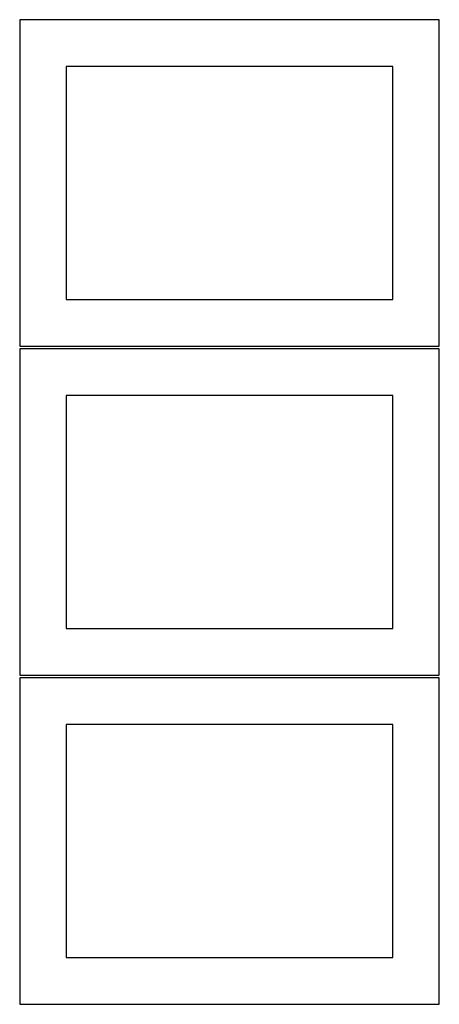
# Model space of a CAD drawing. Header units: millimetres. Extents: x 7 to 1243, y 7 to 2493.
# Tile 2 of 21: x 550 to 820, y 7 to 640. Entities that reach past the tile are written whole.
import ezdxf

# ---------------------------------------------------------------- set-up
doc = ezdxf.new("R2010")
doc.units = ezdxf.units.MM
doc.layers.add('CUT', color=7, linetype='CONTINUOUS', true_color=0x000000)

msp = doc.modelspace()

# ---------------------------------------------------------------- linework, layer by layer
at = {"layer": 'CUT'}
for p, q in [((819.562864, 639.562929), (549.562864, 639.562929)), ((549.562864, 639.562929), (549.562864, 429.562929)), ((819.562864, 429.562929), (819.562864, 639.562929)), ((789.562864, 609.562929), (579.562864, 609.562929)), ((579.562864, 609.562929), (579.562864, 459.562929)), ((789.562864, 459.562929), (789.562864, 609.562929)), ((579.562864, 459.562929), (789.562864, 459.562929)), ((549.562864, 429.562929), (819.562864, 429.562929)), ((819.562864, 428.041933), (549.562864, 428.041933)), ((549.562864, 428.041933), (549.562864, 218.041933)), ((819.562864, 218.041933), (819.562864, 428.041933)), ((789.562864, 398.041933), (579.562864, 398.041933)), ((579.562864, 398.041933), (579.562864, 248.041933)), ((789.562864, 248.041933), (789.562864, 398.041933)), ((579.562864, 248.041933), (789.562864, 248.041933)), ((549.562864, 218.041933), (819.562864, 218.041933)), ((819.562864, 216.520967), (549.562864, 216.520967)), ((549.562864, 216.520967), (549.562864, 6.520967)), ((819.562864, 6.520967), (819.562864, 216.520967)), ((789.562864, 186.520967), (579.562864, 186.520967)), ((579.562864, 186.520967), (579.562864, 36.520967)), ((789.562864, 36.520967), (789.562864, 186.520967)), ((579.562864, 36.520967), (789.562864, 36.520967)), ((549.562864, 6.520967), (819.562864, 6.520967))]:
    msp.add_line(p, q, dxfattribs=at)

doc.saveas('drawing.dxf')
